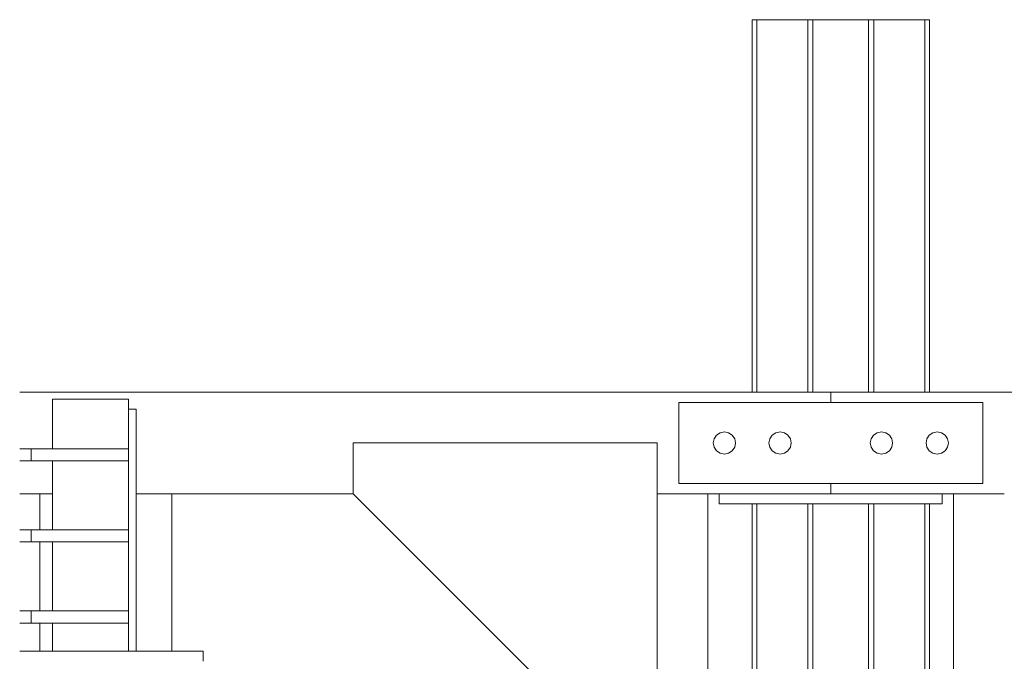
# Model space of a CAD drawing. Header units: millimetres. Extents: x 53746 to 116821, y -810352 to -765802.
# Tile 190 of 256: x 78329 to 79300, y -772753 to -772120. Entities that reach past the tile are written whole.
import ezdxf

# ---------------------------------------------------------------- set-up
doc = ezdxf.new("R2010")
doc.units = ezdxf.units.MM
doc.header["$MEASUREMENT"] = 0
for name, color, linetype, lineweight in [('Main Cradle Rails', 7, 'Continuous', 0), ('Side Cradle Stbd', 7, 'Continuous', 0), ('Side Cradle Tower', 7, 'Continuous', 0), ('Side Cradle Tower Rail Frame', 7, 'Continuous', 0), ('Side Slip Rails', 7, 'Continuous', 0)]:
    doc.layers.add(name, color=color, linetype=linetype, lineweight=lineweight)

# ---------------------------------------------------------------- blocks, each defined once
blk = doc.blocks.new('*U57')
at = {"layer": 'Side Cradle Stbd', "color": 7, "linetype": 'Continuous', "lineweight": 0}
for p, q in [((-6153.98, 15589.32), (-6954.31, 15589.32)), ((-3704.27, 15589.32), (-6153.98, 15589.32)), ((-6303.98, 15499.32), (-6303.98, 15579.32)), ((-6303.98, 15579.32), (-6003.98, 15579.32)), ((-6003.98, 15579.32), (-6003.98, 15499.32)), ((-6199.77, 15549.48), (-6203.98, 15550.32)), ((-6247.98, 15539.32), (-6248.82, 15543.53)), ((-6093.82, 15543.53), (-6092.98, 15539.32)), ((-6044.77, 15529.16), (-6041.21, 15531.54)), ((-6003.98, 15499.32), (-6303.98, 15499.32)), ((-6625.2, 15489.32), (-6804.31, 15489.32)), ((-6275.2, 15489.32), (-6275.2, 13634.46)), ((-6153.98, 15489.32), (-6275.2, 15489.32)), ((-6263.98, 15479.32), (-6263.98, 15489.32)), ((-6032.77, 15489.32), (-6153.98, 15489.32)), ((-6043.98, 15479.32), (-6043.98, 15489.32)), ((-6032.77, 13589), (-6032.77, 15489.32)), ((-6263.98, 15479.32), (-6239.48, 15479.32))]:
    blk.add_line(p, q, dxfattribs=at)
at = {"layer": 'Side Cradle Stbd', "color": 7, "linetype": 'Continuous', "lineweight": 0, "flags": 128}
for points in [[(-6153.98, 15589.32), (-6153.98, 15589.32), (-6153.98, 15579.32)], [(-6247.98, 15539.32), (-6248.82, 15535.11), (-6251.21, 15531.54), (-6254.77, 15529.16), (-6258.98, 15528.32), (-6263.19, 15529.16), (-6266.76, 15531.54), (-6269.15, 15535.11), (-6269.98, 15539.32), (-6269.15, 15543.53), (-6266.76, 15547.1), (-6263.19, 15549.48), (-6258.98, 15550.32), (-6254.77, 15549.48), (-6251.21, 15547.1), (-6248.82, 15543.53)], [(-6199.77, 15549.48), (-6196.21, 15547.1), (-6193.82, 15543.53), (-6192.98, 15539.32), (-6193.82, 15535.11), (-6196.21, 15531.54), (-6199.77, 15529.16), (-6203.98, 15528.32), (-6208.19, 15529.16), (-6211.76, 15531.54), (-6214.15, 15535.11), (-6214.98, 15539.32), (-6214.15, 15543.53), (-6211.76, 15547.1), (-6208.19, 15549.48), (-6203.98, 15550.32)], [(-6093.82, 15543.53), (-6096.21, 15547.1), (-6099.77, 15549.48), (-6103.98, 15550.32), (-6108.19, 15549.48), (-6111.76, 15547.1), (-6114.15, 15543.53), (-6114.98, 15539.32), (-6114.15, 15535.11), (-6111.76, 15531.54), (-6108.19, 15529.16), (-6103.98, 15528.32), (-6099.77, 15529.16), (-6096.21, 15531.54), (-6093.82, 15535.11), (-6092.98, 15539.32)], [(-6044.77, 15529.16), (-6048.98, 15528.32), (-6053.19, 15529.16), (-6056.76, 15531.54), (-6059.15, 15535.11), (-6059.98, 15539.32), (-6059.15, 15543.53), (-6056.76, 15547.1), (-6053.19, 15549.48), (-6048.98, 15550.32), (-6044.77, 15549.48), (-6041.21, 15547.1), (-6038.82, 15543.53), (-6037.98, 15539.32), (-6038.82, 15535.11), (-6041.21, 15531.54)], [(-6625.2, 15539.32), (-6325.2, 15539.32), (-6325.2, 15239.32), (-6375.2, 15239.32), (-6625.2, 15489.32), (-6625.2, 15539.32)], [(-6153.98, 15499.32), (-6153.98, 15489.32), (-6153.98, 15489.32)], [(-6325.2, 15489.32), (-6275.2, 15489.32), (-6275.2, 15489.32)], [(-5982.77, 15489.32), (-6032.77, 15489.32), (-6032.77, 15489.32)], [(-6043.98, 15479.32), (-6103.98, 15479.32), (-6153.98, 15479.32), (-6239.48, 15479.32)]]:
    blk.add_lwpolyline(points, dxfattribs=at)
at = {"layer": 'Side Cradle Tower', "color": 7, "linetype": 'Continuous', "lineweight": 0}
for p, q in [((-6921.95, 15533.64), (-6921.95, 15582.64)), ((-6846.95, 15533.64), (-6846.95, 15582.64)), ((-6839.31, 15333.93), (-6839.31, 15572.64)), ((-6943.15, 15521.64), (-6943.15, 15533.64)), ((-6846.95, 15521.64), (-6846.95, 15533.64)), ((-6921.95, 15453.64), (-6921.95, 15521.64)), ((-6846.95, 15453.64), (-6846.95, 15521.64)), ((-6943.15, 15441.64), (-6943.15, 15453.64)), ((-6846.95, 15441.64), (-6846.95, 15453.64)), ((-6921.95, 15373.64), (-6921.95, 15441.64)), ((-6846.95, 15373.64), (-6846.95, 15441.64)), ((-6943.15, 15361.64), (-6943.15, 15373.64)), ((-6846.95, 15361.64), (-6846.95, 15373.64)), ((-6921.95, 15333.93), (-6921.95, 15361.64)), ((-6846.95, 15333.93), (-6846.95, 15361.64)), ((-6779.88, 15333.93), (-6954.31, 15333.93)), ((-6779.88, 15333.92), (-6834.38, 15333.92)), ((-6773.13, 15333.93), (-6779.88, 15333.93)), ((-6773.13, 15333.93), (-6773.13, 15333.92))]:
    blk.add_line(p, q, dxfattribs=at)
at = {"layer": 'Side Cradle Tower', "color": 7, "linetype": 'Continuous', "lineweight": 0, "flags": 128}
for points in [[(-6846.95, 15582.64), (-6846.95, 15582.64), (-6921.95, 15582.64), (-6921.95, 15582.64)], [(-6839.31, 15572.64), (-6839.31, 15572.64), (-6846.95, 15572.64)], [(-6846.95, 15533.64), (-6846.95, 15533.64), (-6943.15, 15533.64), (-6954.31, 15533.64)], [(-6846.95, 15521.64), (-6846.95, 15521.64), (-6943.15, 15521.64), (-6954.31, 15521.64)], [(-6846.95, 15453.64), (-6846.95, 15453.64), (-6943.15, 15453.64), (-6954.31, 15453.64)], [(-6846.95, 15441.64), (-6846.95, 15441.64), (-6943.15, 15441.64), (-6954.31, 15441.64)], [(-6846.95, 15373.64), (-6846.95, 15373.64), (-6943.15, 15373.64), (-6954.31, 15373.64)], [(-6846.95, 15361.64), (-6846.95, 15361.64), (-6943.15, 15361.64), (-6954.31, 15361.64)], [(-6834.38, 15333.92), (-6906.88, 15333.92), (-6954.31, 15333.92)], [(-6773.13, 15333.92), (-6773.13, 15333.92), (-6779.88, 15333.92)], [(-6773.13, 15333.92), (-6773.13, 15333.92), (-6773.13, 15323.92)]]:
    blk.add_lwpolyline(points, dxfattribs=at)
at = {"layer": 'Side Cradle Tower Rail Frame', "color": 7, "linetype": 'Continuous', "lineweight": 0}
for p, q in [((-6934.31, 15489.32), (-6954.31, 15489.32)), ((-6934.31, 15489.32), (-6934.31, 15453.64)), ((-6921.95, 15489.32), (-6934.31, 15489.32)), ((-6804.31, 15489.32), (-6839.31, 15489.32)), ((-6804.31, 15333.93), (-6804.31, 15489.32)), ((-6934.31, 15441.64), (-6934.31, 15373.64)), ((-6934.31, 15361.64), (-6934.31, 15333.93))]:
    blk.add_line(p, q, dxfattribs=at)
at = {"layer": 'Side Slip Rails', "color": 7, "linetype": 'Continuous', "lineweight": 0}
for p, q in [((-6231.64, 15956.98), (-6231.64, 15589.32)), ((-6227.03, 15956.98), (-6227.03, 15589.32)), ((-6176.64, 15956.98), (-6176.64, 15589.32)), ((-6171.64, 15956.98), (-6171.64, 15589.32)), ((-6116.64, 15956.98), (-6116.64, 15589.32)), ((-6111.64, 15956.98), (-6111.64, 15589.32)), ((-6061.26, 15956.98), (-6061.26, 15589.32)), ((-6056.64, 15956.98), (-6056.64, 15589.32)), ((-6231.64, 15479.32), (-6231.64, 14740.66)), ((-6227.03, 15479.32), (-6227.03, 14740.66)), ((-6176.64, 15479.32), (-6176.64, 14718.46)), ((-6171.64, 15479.32), (-6171.64, 14718.46)), ((-6116.64, 15479.32), (-6116.64, 14718.46)), ((-6111.64, 15479.32), (-6111.64, 14718.46)), ((-6061.26, 15479.32), (-6061.26, 14635.66)), ((-6056.64, 15479.32), (-6056.64, 14635.66))]:
    blk.add_line(p, q, dxfattribs=at)
at = {"layer": 'Side Slip Rails', "color": 7, "linetype": 'Continuous', "lineweight": 0, "flags": 128}
for points in [[(-6231.64, 15956.98), (-6231.64, 15956.98), (-6231.3, 15956.98), (-6230.31, 15956.98), (-6228.82, 15956.98), (-6227.03, 15956.98), (-6176.64, 15956.98)], [(-6176.64, 15956.98), (-6176.64, 15956.98), (-6176.26, 15956.98), (-6175.18, 15956.98), (-6173.56, 15956.98), (-6171.64, 15956.98), (-6116.64, 15956.98), (-6114.73, 15956.98), (-6113.11, 15956.98), (-6112.02, 15956.98), (-6111.64, 15956.98), (-6111.64, 15956.98)], [(-6111.64, 15956.98), (-6061.26, 15956.98), (-6059.47, 15956.98), (-6057.97, 15956.98), (-6056.99, 15956.98), (-6056.64, 15956.98), (-6056.64, 15956.98)]]:
    blk.add_lwpolyline(points, dxfattribs=at)

msp = doc.modelspace()

# ---------------------------------------------------------------- block references
at = {"layer": 'Main Cradle Rails', "color": 7, "linetype": 'Continuous', "lineweight": 0}
msp.add_blockref('*U57', (85283.05, -788076.95), dxfattribs=at)

doc.saveas('drawing.dxf')
